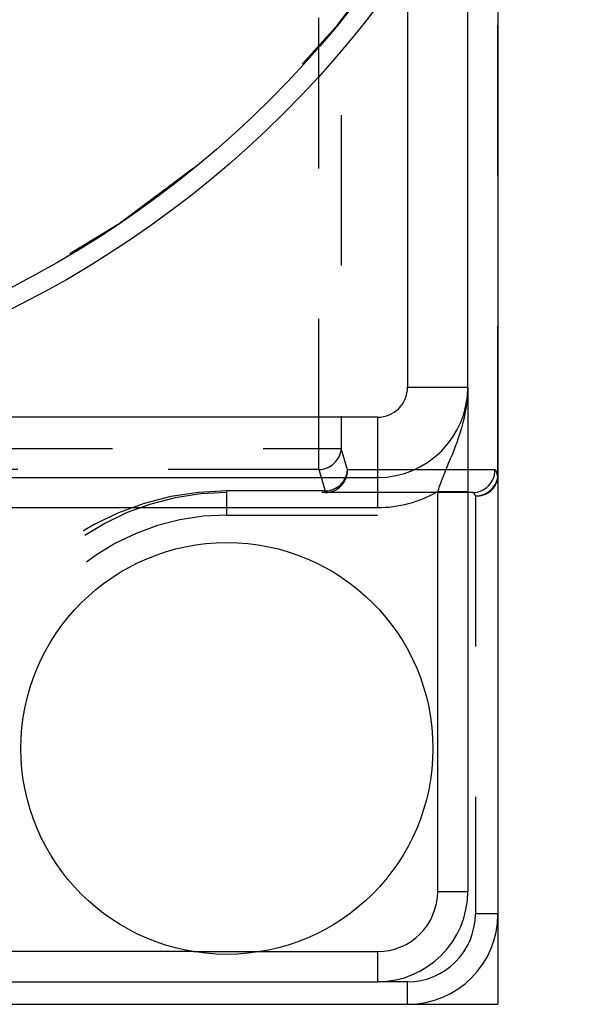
# Model space of a CAD drawing. Header units: inches. Extents: x 1907 to 2452, y -210 to -54.
# Tile 41 of 256: x 1945.069 to 1945.446, y -169.424 to -168.769. Entities that reach past the tile are written whole.
import ezdxf

# ---------------------------------------------------------------- set-up
doc = ezdxf.new("R2010")
doc.units = ezdxf.units.IN
doc.header["$LTSCALE"] = 0.5
doc.header["$MEASUREMENT"] = 0
doc.linetypes.add('HIDDEN', pattern=[0.225, 0.15, -0.075])
doc.layers.add('SID-M-H', color=4, linetype='HIDDEN')
doc.layers.add('SID-M-S', color=105, linetype='Continuous')

msp = doc.modelspace()

# ---------------------------------------------------------------- linework, layer by layer
at = {"layer": 'SID-M-H'}
for p, q in [((1945.38616, -169.07306), (1945.38616, -167.61396)), ((1945.26735, -169.06821), (1945.26735, -167.61881)), ((1945.28225, -167.63274), (1945.28225, -169.05428)), ((1944.23027, -169.05428), (1945.28225, -169.05428)), ((1945.28643, -169.06851), (1945.28225, -169.05428)), ((1945.26735, -169.06821), (1944.24517, -169.06821)), ((1945.26735, -169.06821), (1945.27153, -169.08244)), ((1945.3843, -169.06851), (1945.28643, -169.06851)), ((1945.38616, -169.07306), (1945.38626, -169.07306)), ((1945.20626, -169.09851), (1945.20626, -169.08244)), ((1945.27153, -169.08244), (1945.20626, -169.08244)), ((1945.3694, -169.08351), (1945.20626, -169.08351)), ((1945.27153, -169.08351), (1945.27153, -169.08244)), ((1945.37126, -169.08578), (1945.37126, -169.36351)), ((1945.20626, -169.09851), (1945.38626, -169.09851)), ((1945.38626, -169.36351), (1945.37126, -169.36351)), ((1945.18414, -169.38851), (1945.22838, -169.38851)), ((1945.32626, -169.40851), (1945.30626, -169.40851)), ((1945.32626, -169.42351), (1945.32626, -169.40851))]:
    msp.add_line(p, q, dxfattribs=at)
msp.add_circle((1944.75626, -168.34351), 0.67706, dxfattribs=at)
for centre, radius, start, end in [((1945.26709, -169.053), 0.01521, 270.99039, 355.17256), ((1945.27148, -169.06856), 0.01495, 270.1964, 0.19506), ((1945.27127, -169.06723), 0.01521, 270.99039, 355.17256), ((1945.36935, -169.06856), 0.01495, 270.1964, 0.19506), ((1945.37231, -169.07182), 0.014, 265.69897, 354.92906), ((1945.37129, -169.07073), 0.01505, 269.88893, 351.12554), ((1945.20626, -169.26744), 0.185, 90, 180), ((1945.20626, -169.25351), 0.17, 90, 180), ((1945.20626, -169.25351), 0.155, 90, 180), ((1945.32626, -169.36351), 0.06, 270, 0), ((1945.32626, -169.36351), 0.045, 270, 0)]:
    msp.add_arc(centre, radius, start, end, dxfattribs=at)
for centre, major_axis, ratio in [((1945.3843, -169.09851), (0, 0.03), 0.117296), ((1945.3694, -169.09851), (0, 0.015), 0.234592)]:
    msp.add_ellipse(centre, major_axis=major_axis, ratio=ratio, start_param=5.7255, end_param=6.283185, dxfattribs=at)
at = {"layer": 'SID-M-S'}
for p, q in [((1945.38626, -168.62494), (1945.38626, -169.42351)), ((1945.36626, -169.01351), (1945.36626, -168.666)), ((1945.32626, -168.73235), (1945.32626, -169.01351)), ((1945.32626, -169.01351), (1945.36626, -169.01351)), ((1945.30626, -169.03351), (1944.20626, -169.03351)), ((1945.30626, -169.03351), (1945.30626, -169.09351)), ((1944.20626, -169.07351), (1945.30626, -169.07351)), ((1945.34626, -169.08279), (1945.36626, -169.08279)), ((1945.34626, -169.34851), (1945.34626, -169.08279)), ((1945.36626, -169.08279), (1945.36626, -169.34851)), ((1944.20626, -169.09351), (1945.30626, -169.09351)), ((1945.34626, -169.34851), (1945.36626, -169.34851)), ((1945.18414, -169.38851), (1944.32838, -169.38851)), ((1945.22838, -169.38851), (1945.30626, -169.38851)), ((1945.30626, -169.38851), (1945.30626, -169.40851)), ((1944.20626, -169.40851), (1945.30626, -169.40851)), ((1944.12626, -169.42351), (1945.38626, -169.42351))]:
    msp.add_line(p, q, dxfattribs=at)
for centre, radius in [((1944.75626, -168.34351), 0.69), ((1944.75626, -168.34351), 0.67714), ((1945.20626, -169.25351), 0.1368)]:
    msp.add_circle(centre, radius, dxfattribs=at)
for centre, radius, end in [((1945.30626, -169.01351), 0.02, 0), ((1945.30626, -169.01351), 0.06, 0), ((1945.30626, -169.01351), 0.08, 300), ((1945.30626, -169.34851), 0.04, 0), ((1945.30626, -169.34851), 0.06, 0)]:
    msp.add_arc(centre, radius, 270, end, dxfattribs=at)
for points, knots in [([(1945.34626, -169.08279), (1945.34797, -169.07822), (1945.35256, -169.06599), (1945.36147, -169.04597), (1945.36585, -169.02708), (1945.36626, -169.01564), (1945.36626, -169.01361), (1945.36626, -169.01351)], [0, 0, 0, 0, 0.1942744, 0.5202708, 0.9149486, 0.9958412, 1, 1, 1, 1]), ([(1945.36626, -169.01351), (1945.36626, -169.01357), (1945.36626, -169.02156), (1945.36626, -169.03614), (1945.36626, -169.05992), (1945.36626, -169.076), (1945.36626, -169.08279)], [0, 0, 0, 0, 0.003061, 0.413272, 0.752251, 1, 1, 1, 1])]:
    msp.add_open_spline(points, degree=3, knots=knots, dxfattribs=at)

doc.saveas('drawing.dxf')
